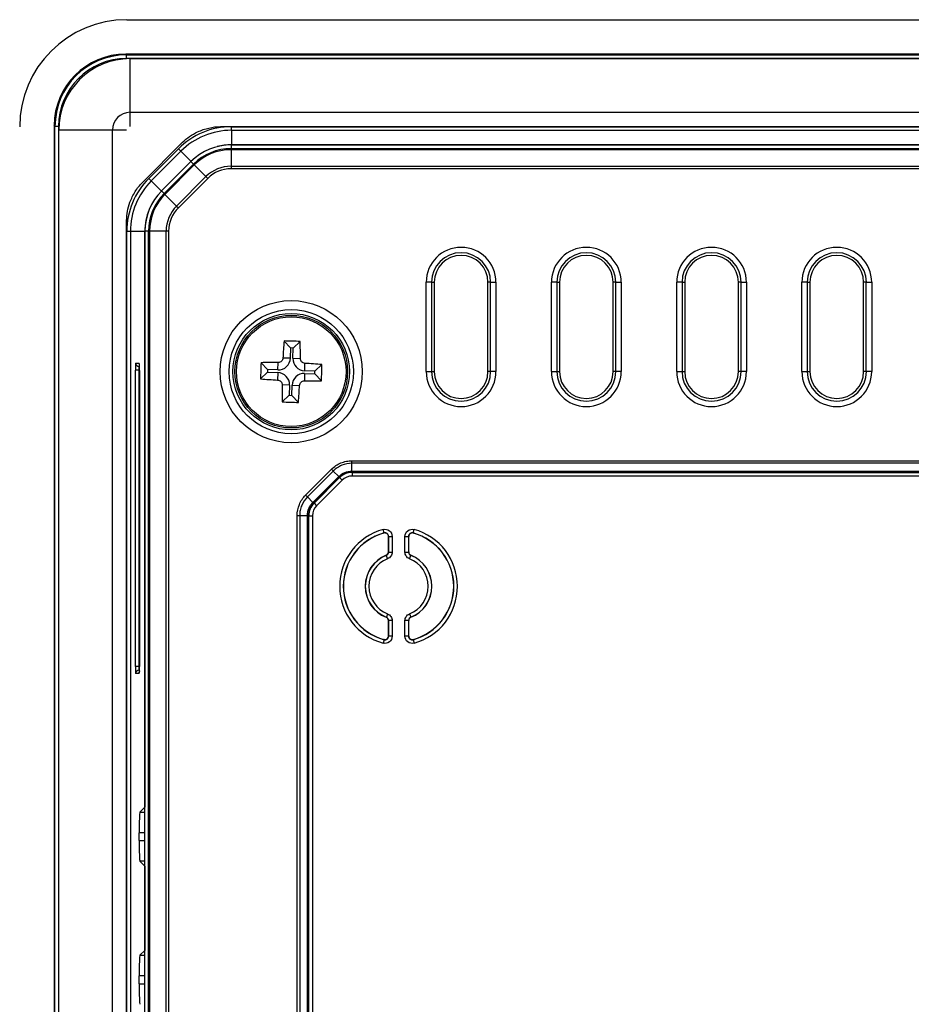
# Model space of a CAD drawing. Header units: millimetres. Extents: x 1316 to 1736, y 283 to 580.
# Tile 10 of 16: x 1617 to 1642, y 432 to 459. Entities that reach past the tile are written whole.
import ezdxf

# ---------------------------------------------------------------- set-up
doc = ezdxf.new("R2010")
doc.units = ezdxf.units.MM

msp = doc.modelspace()

# ---------------------------------------------------------------- linework, layer by layer
at = {"color": 7, "linetype": 'Continuous', "lineweight": 25}
for p, q in [((1619.813, 459.356), (1687.496, 459.356)), ((1687.532, 458.393), (1619.777, 458.393)), ((1619.777, 458.393), (1619.8, 458.37)), ((1619.8, 458.37), (1687.509, 458.37)), ((1619.8, 458.27), (1619.8, 458.37)), ((1687.509, 458.27), (1619.8, 458.27)), ((1619.904, 456.767), (1619.904, 458.267)), ((1619.904, 458.267), (1687.404, 458.267)), ((1619.904, 456.767), (1687.404, 456.767)), ((1619.904, 456.367), (1619.904, 456.767)), ((1617.778, 456.394), (1617.778, 408.639)), ((1617.801, 456.371), (1617.778, 456.394)), ((1617.801, 408.662), (1617.801, 456.371)), ((1617.901, 456.371), (1617.801, 456.371)), ((1617.901, 456.371), (1617.901, 408.662)), ((1622.426, 456.367), (1684.883, 456.367)), ((1622.733, 456.263), (1622.733, 456.363)), ((1622.733, 456.363), (1684.576, 456.363)), ((1619.404, 456.267), (1617.904, 456.267)), ((1617.904, 408.767), (1617.904, 456.267)), ((1619.404, 408.767), (1619.404, 456.267)), ((1619.804, 456.267), (1619.404, 456.267)), ((1622.733, 456.263), (1622.733, 455.859)), ((1684.576, 456.263), (1622.733, 456.263)), ((1620.244, 454.806), (1621.365, 455.928)), ((1622.723, 455.854), (1684.585, 455.854)), ((1622.723, 455.854), (1622.723, 455.751)), ((1684.576, 455.859), (1622.733, 455.859)), ((1620.422, 454.921), (1621.25, 455.749)), ((1621.321, 455.678), (1620.492, 454.85)), ((1621.321, 455.678), (1621.25, 455.749)), ((1621.606, 455.394), (1621.321, 455.678)), ((1622.723, 455.751), (1684.585, 455.751)), ((1622.723, 455.751), (1622.723, 455.722)), ((1684.585, 455.722), (1622.723, 455.722)), ((1622.723, 455.722), (1622.723, 455.261)), ((1620.779, 454.568), (1621.601, 455.389)), ((1620.852, 454.495), (1621.673, 455.316)), ((1621.694, 455.296), (1620.873, 454.474)), ((1621.673, 455.316), (1621.601, 455.389)), ((1621.673, 455.316), (1621.694, 455.296)), ((1621.694, 455.296), (1622.02, 454.97)), ((1622.723, 455.261), (1684.585, 455.261)), ((1622.723, 455.261), (1622.723, 455.19)), ((1684.585, 455.19), (1622.723, 455.19)), ((1620.492, 454.85), (1620.422, 454.921)), ((1620.492, 454.85), (1620.777, 454.565)), ((1621.199, 454.148), (1622.02, 454.97)), ((1622.07, 454.92), (1621.249, 454.098)), ((1622.02, 454.97), (1622.07, 454.92)), ((1620.779, 454.568), (1620.852, 454.495)), ((1620.873, 454.474), (1620.852, 454.495)), ((1621.199, 454.148), (1620.873, 454.474)), ((1621.199, 454.148), (1621.249, 454.098)), ((1619.804, 411.287), (1619.804, 453.746)), ((1619.908, 453.438), (1619.808, 453.438)), ((1619.808, 411.595), (1619.808, 453.438)), ((1620.312, 453.438), (1619.908, 453.438)), ((1619.908, 453.438), (1619.908, 411.595)), ((1620.312, 453.438), (1620.312, 437.339)), ((1620.417, 453.445), (1620.315, 453.445)), ((1620.315, 411.588), (1620.315, 453.445)), ((1620.417, 411.588), (1620.417, 453.445)), ((1620.447, 453.445), (1620.417, 453.445)), ((1620.447, 453.445), (1620.447, 411.588)), ((1620.907, 453.445), (1620.447, 453.445)), ((1620.978, 453.445), (1620.907, 453.445)), ((1620.907, 411.588), (1620.907, 453.445)), ((1620.978, 453.445), (1620.978, 411.588)), ((1628.177, 449.517), (1628.177, 452.017)), ((1628.326, 452.017), (1628.177, 452.017)), ((1628.326, 452.017), (1628.326, 449.517)), ((1628.326, 452.017), (1628.402, 452.017)), ((1628.402, 452.017), (1628.402, 449.517)), ((1629.977, 452.017), (1629.902, 452.017)), ((1629.902, 449.517), (1629.902, 452.017)), ((1629.977, 449.517), (1629.977, 452.017)), ((1629.977, 452.017), (1630.127, 452.017)), ((1630.127, 452.017), (1630.127, 449.517)), ((1631.677, 449.517), (1631.677, 452.017)), ((1631.826, 452.017), (1631.677, 452.017)), ((1631.826, 452.017), (1631.826, 449.517)), ((1631.826, 452.017), (1631.902, 452.017)), ((1631.902, 452.017), (1631.902, 449.517)), ((1633.402, 449.517), (1633.402, 452.017)), ((1633.477, 452.017), (1633.402, 452.017)), ((1633.477, 452.017), (1633.627, 452.017)), ((1633.477, 449.517), (1633.477, 452.017)), ((1633.627, 452.017), (1633.627, 449.517)), ((1635.177, 449.517), (1635.177, 452.017)), ((1635.326, 452.017), (1635.177, 452.017)), ((1635.326, 452.017), (1635.326, 449.517)), ((1635.326, 452.017), (1635.402, 452.017)), ((1635.402, 452.017), (1635.402, 449.517)), ((1636.977, 452.017), (1636.902, 452.017)), ((1636.902, 449.517), (1636.902, 452.017)), ((1636.977, 452.017), (1637.127, 452.017)), ((1636.977, 449.517), (1636.977, 452.017)), ((1637.127, 452.017), (1637.127, 449.517)), ((1638.677, 449.517), (1638.677, 452.017)), ((1638.826, 452.017), (1638.677, 452.017)), ((1638.826, 452.017), (1638.826, 449.517)), ((1638.826, 452.017), (1638.902, 452.017)), ((1638.902, 452.017), (1638.902, 449.517)), ((1640.477, 452.017), (1640.402, 452.017)), ((1640.402, 449.517), (1640.402, 452.017)), ((1640.477, 452.017), (1640.627, 452.017)), ((1640.477, 449.517), (1640.477, 452.017)), ((1640.627, 452.017), (1640.627, 449.517)), ((1624.387, 450.18), (1624.204, 450.374)), ((1624.461, 450.178), (1624.656, 450.361)), ((1624.387, 450.18), (1624.378, 449.892)), ((1624.461, 450.178), (1624.387, 450.18)), ((1624.453, 449.89), (1624.461, 450.178)), ((1620.057, 449.758), (1620.154, 449.754)), ((1623.743, 449.574), (1623.56, 449.768)), ((1624.03, 449.565), (1624.037, 449.772)), ((1624.378, 449.892), (1624.172, 449.899)), ((1624.453, 449.89), (1624.659, 449.884)), ((1624.78, 449.543), (1624.786, 449.749)), ((1620.05, 441.275), (1620.05, 449.558)), ((1620.146, 449.558), (1620.05, 449.558)), ((1620.146, 449.558), (1620.146, 441.275)), ((1620.161, 449.558), (1620.146, 449.558)), ((1620.16, 449.658), (1620.153, 449.658)), ((1620.16, 449.554), (1620.16, 441.279)), ((1620.161, 449.554), (1620.16, 449.554)), ((1620.161, 449.554), (1620.161, 441.279)), ((1623.741, 449.499), (1623.547, 449.316)), ((1623.743, 449.574), (1623.741, 449.499)), ((1623.741, 449.499), (1624.028, 449.49)), ((1624.03, 449.565), (1623.743, 449.574)), ((1624.028, 449.49), (1624.022, 449.284)), ((1625.067, 449.534), (1624.78, 449.543)), ((1625.065, 449.459), (1625.067, 449.534)), ((1625.067, 449.534), (1625.262, 449.717)), ((1628.177, 449.517), (1628.326, 449.517)), ((1628.326, 449.517), (1628.402, 449.517)), ((1629.977, 449.517), (1629.902, 449.517)), ((1630.127, 449.517), (1629.977, 449.517)), ((1631.677, 449.517), (1631.826, 449.517)), ((1631.826, 449.517), (1631.902, 449.517)), ((1633.477, 449.517), (1633.402, 449.517)), ((1633.627, 449.517), (1633.477, 449.517)), ((1635.177, 449.517), (1635.326, 449.517)), ((1635.326, 449.517), (1635.402, 449.517)), ((1636.977, 449.517), (1636.902, 449.517)), ((1637.127, 449.517), (1636.977, 449.517)), ((1638.677, 449.517), (1638.826, 449.517)), ((1638.826, 449.517), (1638.902, 449.517)), ((1640.477, 449.517), (1640.402, 449.517)), ((1640.627, 449.517), (1640.477, 449.517)), ((1624.778, 449.468), (1624.772, 449.261)), ((1624.778, 449.468), (1625.065, 449.459)), ((1625.065, 449.459), (1625.248, 449.265)), ((1624.356, 449.143), (1624.149, 449.149)), ((1624.356, 449.143), (1624.347, 448.856)), ((1624.422, 448.853), (1624.43, 449.141)), ((1624.43, 449.141), (1624.637, 449.134)), ((1624.347, 448.856), (1624.152, 448.672)), ((1624.347, 448.856), (1624.422, 448.853)), ((1624.422, 448.853), (1624.605, 448.659)), ((1626.102, 447.027), (1681.206, 447.027)), ((1624.807, 446.069), (1625.527, 446.788)), ((1625.577, 446.738), (1624.857, 446.019)), ((1625.577, 446.738), (1625.732, 446.584)), ((1626.102, 446.737), (1626.102, 446.956)), ((1681.206, 446.956), (1626.102, 446.956)), ((1626.104, 446.737), (1681.205, 446.737)), ((1626.104, 446.737), (1626.104, 446.708)), ((1625.013, 445.865), (1625.731, 446.583)), ((1625.751, 446.562), (1625.033, 445.844)), ((1625.042, 445.841), (1625.755, 446.554)), ((1625.825, 446.483), (1625.113, 445.77)), ((1625.731, 446.583), (1625.751, 446.562)), ((1625.755, 446.554), (1625.751, 446.562)), ((1625.755, 446.554), (1625.825, 446.483)), ((1681.205, 446.708), (1626.104, 446.708)), ((1626.104, 446.708), (1626.107, 446.7)), ((1626.107, 446.7), (1681.201, 446.7)), ((1626.107, 446.7), (1626.107, 446.6)), ((1681.201, 446.6), (1626.107, 446.6)), ((1624.857, 446.019), (1625.012, 445.864)), ((1625.013, 445.865), (1625.033, 445.844)), ((1625.033, 445.844), (1625.042, 445.841)), ((1625.042, 445.841), (1625.113, 445.77)), ((1624.569, 424.54), (1624.569, 445.493)), ((1624.64, 445.493), (1624.859, 445.493)), ((1624.64, 445.493), (1624.64, 424.54)), ((1624.859, 424.541), (1624.859, 445.492)), ((1624.859, 445.492), (1624.888, 445.492)), ((1624.888, 445.492), (1624.888, 424.541)), ((1624.896, 445.489), (1624.888, 445.492)), ((1624.896, 424.545), (1624.896, 445.489)), ((1624.896, 445.489), (1624.996, 445.489)), ((1624.996, 445.489), (1624.996, 424.545)), ((1626.999, 445.008), (1626.973, 445.105)), ((1627.809, 445.008), (1627.836, 445.105)), ((1626.995, 445.004), (1626.999, 445.008)), ((1627.125, 444.912), (1627.122, 444.907)), ((1627.122, 444.907), (1627.122, 444.476)), ((1627.125, 444.912), (1627.225, 444.912)), ((1627.125, 444.473), (1627.125, 444.912)), ((1627.225, 444.912), (1627.225, 444.473)), ((1627.583, 444.473), (1627.583, 444.912)), ((1627.583, 444.912), (1627.683, 444.912)), ((1627.683, 444.912), (1627.683, 444.473)), ((1627.687, 444.907), (1627.683, 444.912)), ((1627.687, 444.476), (1627.687, 444.907)), ((1627.099, 444.287), (1627.062, 444.38)), ((1627.122, 444.476), (1627.125, 444.473)), ((1627.125, 444.473), (1627.225, 444.473)), ((1627.583, 444.473), (1627.683, 444.473)), ((1627.683, 444.473), (1627.687, 444.476)), ((1627.71, 444.287), (1627.746, 444.38)), ((1627.75, 444.383), (1627.746, 444.38)), ((1627.059, 442.65), (1627.062, 442.653)), ((1627.099, 442.746), (1627.062, 442.653)), ((1627.71, 442.746), (1627.746, 442.653)), ((1627.125, 442.56), (1627.122, 442.557)), ((1627.122, 442.557), (1627.122, 442.126)), ((1627.125, 442.121), (1627.125, 442.56)), ((1627.225, 442.56), (1627.125, 442.56)), ((1627.225, 442.56), (1627.225, 442.121)), ((1627.583, 442.121), (1627.583, 442.56)), ((1627.683, 442.56), (1627.583, 442.56)), ((1627.683, 442.56), (1627.683, 442.121)), ((1627.687, 442.557), (1627.683, 442.56)), ((1627.687, 442.126), (1627.687, 442.557)), ((1627.122, 442.126), (1627.125, 442.121)), ((1627.225, 442.121), (1627.125, 442.121)), ((1627.683, 442.121), (1627.583, 442.121)), ((1627.683, 442.121), (1627.687, 442.126)), ((1626.999, 442.025), (1626.973, 441.928)), ((1627.813, 442.029), (1627.809, 442.025)), ((1627.809, 442.025), (1627.836, 441.928)), ((1620.146, 441.275), (1620.05, 441.275)), ((1620.146, 441.275), (1620.161, 441.275)), ((1620.161, 441.279), (1620.16, 441.279)), ((1620.154, 441.079), (1620.057, 441.075)), ((1620.153, 441.175), (1620.16, 441.175)), ((1620.174, 437.201), (1620.312, 437.339)), ((1620.174, 437.201), (1620.315, 437.201)), ((1620.312, 437.339), (1620.315, 437.339)), ((1620.155, 436.407), (1620.155, 436.627)), ((1620.315, 436.627), (1620.155, 436.627)), ((1620.155, 436.407), (1620.315, 436.407)), ((1620.312, 435.694), (1620.174, 435.832)), ((1620.315, 435.832), (1620.174, 435.832)), ((1620.312, 435.694), (1620.312, 433.339)), ((1620.312, 435.694), (1620.315, 435.694)), ((1620.174, 433.201), (1620.312, 433.339)), ((1620.312, 433.339), (1620.315, 433.339)), ((1620.174, 433.201), (1620.315, 433.201)), ((1620.155, 432.407), (1620.155, 432.627)), ((1620.315, 432.627), (1620.155, 432.627)), ((1620.155, 432.407), (1620.315, 432.407))]:
    msp.add_line(p, q, dxfattribs=at)
at = {"color": 7, "linetype": 'Continuous', "lineweight": 25, "flags": 128}
for points in [[(1620.155, 449.735), (1620.155, 449.735), (1620.154, 449.754)], [(1627.809, 445.008), (1627.81, 445.007), (1627.813, 445.004)], [(1627.062, 444.38), (1627.061, 444.381), (1627.059, 444.383)], [(1627.746, 442.653), (1627.747, 442.652), (1627.75, 442.65)], [(1626.999, 442.025), (1626.998, 442.026), (1626.995, 442.029)], [(1620.154, 441.079), (1620.155, 441.098), (1620.156, 441.1)]]:
    msp.add_lwpolyline(points, dxfattribs=at)
at = {"color": 7, "linetype": 'Continuous', "lineweight": 25}
for radius in [1.986, 1.736, 1.628, 1.574, 1.533]:
    msp.add_circle((1624.404, 449.517), radius, dxfattribs=at)
for centre, radius, start, end in [((1619.904, 456.267), 2, 90, 180), ((1619.904, 456.267), 0.5, 90, 180), ((1622.733, 454.267), 2.097, 90, 135), ((1622.733, 454.267), 1.997, 90, 135), ((1622.723, 454.267), 1.587, 90, 135), ((1622.733, 454.267), 1.592, 90, 104.5071), ((1622.723, 454.267), 1.485, 90, 135), ((1622.723, 454.267), 1.455, 90, 135), ((1622.723, 454.267), 0.994, 90, 135), ((1622.723, 454.267), 0.924, 90, 135), ((1621.904, 453.438), 2.097, 135, 180), ((1621.904, 453.438), 1.997, 135, 180), ((1621.902, 453.445), 1.587, 135, 180), ((1621.902, 453.445), 1.485, 135, 180), ((1621.902, 453.445), 1.455, 135, 180), ((1621.904, 453.438), 1.592, 157.361, 180), ((1621.902, 453.445), 0.994, 135, 180), ((1621.902, 453.445), 0.924, 135, 180), ((1629.152, 452.017), 0.975, 0, 180), ((1629.152, 452.017), 0.826, 0, 180), ((1632.652, 452.017), 0.975, 0, 180), ((1632.652, 452.017), 0.826, 0, 180), ((1636.152, 452.017), 0.975, 0, 180), ((1636.152, 452.017), 0.826, 0, 180), ((1639.652, 452.017), 0.975, 0, 180), ((1639.652, 452.017), 0.826, 0, 180), ((1629.152, 452.017), 0.75, 0, 180), ((1632.652, 452.017), 0.75, 0, 180), ((1636.152, 452.017), 0.75, 0, 180), ((1639.652, 452.017), 0.75, 0, 180), ((1640.214, 449.06), 16.064, 175.307, 177.007), ((1623.921, 433.416), 16.961, 87.5175, 89.0464), ((1608.595, 450.008), 16.064, 359.557, 1.2569), ((1620.156, 449.758), 0.1, 179.9805, 267.9833), ((1640.505, 449.034), 16.961, 177.5175, 179.0464), ((1623.912, 433.708), 16.064, 89.557, 91.2569), ((1624.041, 449.903), 0.338, 268.282, 358.282), ((1624.79, 449.88), 0.338, 178.282, 268.282), ((1623.948, 433.707), 16.064, 85.307, 87.007), ((1624.018, 449.153), 0.338, 358.282, 88.282), ((1608.304, 449.999), 16.961, 357.5175, 359.0464), ((1629.152, 449.517), 0.975, 180, 0), ((1629.152, 449.517), 0.826, 180, 0), ((1629.152, 449.517), 0.75, 180, 0), ((1632.652, 449.517), 0.975, 180, 0), ((1632.652, 449.517), 0.826, 180, 0), ((1632.652, 449.517), 0.75, 180, 0), ((1636.152, 449.517), 0.975, 180, 0), ((1636.152, 449.517), 0.826, 180, 0), ((1636.152, 449.517), 0.75, 180, 0), ((1639.652, 449.517), 0.975, 180, 0), ((1639.652, 449.517), 0.826, 180, 0), ((1639.652, 449.517), 0.75, 180, 0), ((1624.861, 465.326), 16.064, 265.307, 267.007), ((1624.768, 449.13), 0.338, 88.282, 178.282), ((1624.896, 465.325), 16.064, 269.557, 271.2569), ((1640.213, 449.025), 16.064, 179.557, 181.2569), ((1608.594, 449.973), 16.064, 355.307, 357.007), ((1624.887, 465.617), 16.961, 267.5175, 269.0464), ((1627.404, 443.517), 1.646, 105.1971, 254.8029), ((1627.404, 443.517), 1.646, 285.1971, 74.8029), ((1627.404, 443.517), 1.546, 105.1971, 254.8029), ((1627.404, 443.517), 1.542, 105.3789, 254.6211), ((1627.404, 443.517), 1.546, 285.1971, 74.8029), ((1627.404, 443.517), 1.542, 285.3789, 74.6211), ((1627.404, 443.517), 0.933, 111.7456, 248.2544), ((1627.404, 443.517), 0.929, 111.6136, 248.3864), ((1627.404, 443.517), 0.829, 111.6136, 248.3864), ((1627.404, 443.517), 0.829, 291.6136, 68.3864), ((1627.404, 443.517), 0.929, 291.6136, 68.3864), ((1627.404, 443.517), 0.933, 291.7456, 68.2544), ((1620.156, 441.075), 0.1, 92.0167, 180.0195)]:
    msp.add_arc(centre, radius, start, end, dxfattribs=at)
for centre, major_axis, ratio, start_param, end_param in [((1619.816, 456.354), (2.124, -2.124), 0.998783, 2.356803, 3.926382), ((1619.779, 456.392), (1.416, -1.416), 0.998783, 2.356803, 3.926382), ((1619.802, 456.369), (1.416, -1.416), 0.998904, 2.356803, 3.926382), ((1619.802, 456.369), (1.345, -1.345), 0.998783, 2.356803, 3.926382), ((1620.057, 449.558), (0, 0.2), 0.034963, 6.281961, 7.85154), ((1620.154, 449.554), (0, 0.2), 0.034878, 5.558003, 6.281967), ((1620.156, 449.558), (-0.004, 0.1), 0.104374, 6.275806, 7.845384), ((1620.154, 449.554), (0, 0.2), 0.034878, 4.712389, 5.558003), ((1626.129, 446.077), (-0.141, 0.648), 0.901948, 6.089202, 6.09139), ((1626.179, 446.098), (-0.358, 0.558), 0.901948, 0.191795, 0.193984), ((1626.129, 446.148), (-0.303, 0.475), 0.883883, 0.189445, 0.193455), ((1626.108, 446.198), (-0.192, 0.463), 0.997319, 5.892062, 6.674309), ((1626.108, 446.198), (-0.154, 0.371), 0.995546, 5.892062, 6.674309), ((1626.129, 446.148), (-0.122, 0.55), 0.883883, 6.089731, 6.09374), ((1625.397, 445.487), (0.463, -0.192), 0.997319, 2.750469, 3.532716), ((1625.397, 445.487), (0.371, -0.154), 0.995546, 2.750469, 3.532716), ((1625.498, 445.416), (0.558, -0.358), 0.901948, 2.947609, 2.949798), ((1625.448, 445.466), (0.475, -0.303), 0.883883, 2.948138, 2.952147), ((1625.519, 445.466), (0.648, -0.141), 0.901948, 3.333388, 3.335576), ((1625.448, 445.466), (0.55, -0.122), 0.883883, 3.331038, 3.335047), ((1620.057, 441.275), (0, 0.2), 0.034963, 1.573238, 3.142817), ((1620.156, 441.275), (0.004, 0.1), 0.104374, 1.579394, 3.148972), ((1620.154, 441.279), (0, 0.2), 0.034878, 4.031933, 4.712389), ((1620.154, 441.279), (0, 0.2), 0.034878, 3.142811, 4.031933), ((1620.175, 436.627), (0, 0.575), 0.034921, 0.034907, 1.570796), ((1620.175, 436.407), (0, 0.575), 0.034921, 1.570796, 3.106686), ((1620.175, 432.627), (0, 0.575), 0.034921, 0.034907, 1.570796), ((1620.175, 432.407), (0, 0.575), 0.034921, 1.570796, 3.106686)]:
    msp.add_ellipse(centre, major_axis=major_axis, ratio=ratio, start_param=start_param, end_param=end_param, dxfattribs=at)
for points, knots in [([(1621.365, 455.928), (1621.426, 455.988), (1621.554, 456.094), (1621.805, 456.238), (1622.105, 456.341), (1622.317, 456.367), (1622.426, 456.367)], [0, 0, 0, 0, 0.222901, 0.441037, 0.71754, 1, 1, 1, 1]), ([(1619.804, 453.746), (1619.804, 453.831), (1619.82, 453.997), (1619.896, 454.276), (1620.035, 454.562), (1620.167, 454.729), (1620.244, 454.806)], [0, 0, 0, 0, 0.222901, 0.441037, 0.71754, 1, 1, 1, 1]), ([(1624.172, 449.899), (1624.17, 449.864), (1624.154, 449.831), (1624.105, 449.785), (1624.071, 449.771), (1624.037, 449.772)], [0, 0, 0, 0, 0.5, 0.5, 1, 1, 1, 1]), ([(1624.786, 449.749), (1624.752, 449.751), (1624.719, 449.766), (1624.672, 449.816), (1624.659, 449.85), (1624.659, 449.884)], [0, 0, 0, 0, 0.5, 0.5, 1, 1, 1, 1]), ([(1620.156, 449.735), (1620.156, 449.734), (1620.156, 449.733), (1620.157, 449.722), (1620.158, 449.707), (1620.158, 449.699)], [0, 0, 0, 0, 0.2077856, 0.5606688, 1, 1, 1, 1]), ([(1624.022, 449.284), (1624.056, 449.282), (1624.089, 449.267), (1624.136, 449.217), (1624.149, 449.183), (1624.149, 449.149)], [0, 0, 0, 0, 0.5, 0.5, 1, 1, 1, 1]), ([(1624.637, 449.134), (1624.639, 449.169), (1624.654, 449.202), (1624.704, 449.248), (1624.737, 449.262), (1624.772, 449.261)], [0, 0, 0, 0, 0.5, 0.5, 1, 1, 1, 1]), ([(1625.527, 446.788), (1625.603, 446.864), (1625.693, 446.924), (1625.84, 446.985), (1625.892, 447.001), (1625.996, 447.021), (1626.049, 447.027), (1626.102, 447.027)], [0, 0, 0, 0, 0.5, 0.5, 0.75, 0.75, 1, 1, 1, 1]), ([(1626.102, 446.956), (1626.006, 446.956), (1625.908, 446.937), (1625.773, 446.881), (1625.731, 446.858), (1625.65, 446.804), (1625.611, 446.773), (1625.577, 446.738)], [0, 0, 0, 0, 0.5, 0.5, 0.75, 0.75, 1, 1, 1, 1]), ([(1625.732, 446.584), (1625.781, 446.633), (1625.837, 446.671), (1625.965, 446.724), (1626.033, 446.737), (1626.102, 446.737)], [0, 0, 0, 0, 0.5, 0.5, 1, 1, 1, 1]), ([(1626.102, 446.737), (1626.102, 446.732), (1626.102, 446.722), (1626.102, 446.712), (1626.102, 446.709), (1626.102, 446.708)], [0, 0, 0, 0, 0.317819, 0.651158, 1, 1, 1, 1]), ([(1626.102, 446.708), (1626.036, 446.708), (1625.972, 446.695), (1625.852, 446.645), (1625.799, 446.61), (1625.753, 446.564)], [0, 0, 0, 0, 0.5, 0.5, 1, 1, 1, 1]), ([(1624.569, 445.493), (1624.569, 445.601), (1624.59, 445.706), (1624.652, 445.854), (1624.677, 445.902), (1624.736, 445.99), (1624.769, 446.031), (1624.807, 446.069)], [0, 0, 0, 0, 0.5, 0.5, 0.75, 0.75, 1, 1, 1, 1]), ([(1624.857, 446.019), (1624.789, 445.95), (1624.734, 445.868), (1624.678, 445.733), (1624.664, 445.687), (1624.645, 445.592), (1624.64, 445.542), (1624.64, 445.493)], [0, 0, 0, 0, 0.5, 0.5, 0.75, 0.75, 1, 1, 1, 1]), ([(1624.859, 445.493), (1624.859, 445.563), (1624.872, 445.631), (1624.925, 445.759), (1624.963, 445.815), (1625.012, 445.864)], [0, 0, 0, 0, 0.5, 0.5, 1, 1, 1, 1]), ([(1625.032, 445.843), (1624.986, 445.797), (1624.95, 445.743), (1624.901, 445.623), (1624.888, 445.559), (1624.888, 445.494)], [0, 0, 0, 0, 0.5, 0.5, 1, 1, 1, 1]), ([(1625.012, 445.864), (1625.016, 445.86), (1625.022, 445.853), (1625.03, 445.846), (1625.031, 445.844), (1625.032, 445.843)], [0, 0, 0, 0, 0.317819, 0.651158, 1, 1, 1, 1]), ([(1626.973, 445.105), (1627.032, 445.121), (1627.098, 445.108), (1627.195, 445.034), (1627.225, 444.974), (1627.225, 444.912)], [0, 0, 0, 0, 0.5, 0.5, 1, 1, 1, 1]), ([(1627.583, 444.912), (1627.583, 444.974), (1627.613, 445.034), (1627.71, 445.108), (1627.776, 445.121), (1627.836, 445.105)], [0, 0, 0, 0, 0.5, 0.5, 1, 1, 1, 1]), ([(1627.122, 444.907), (1627.122, 444.938), (1627.107, 444.968), (1627.058, 445.005), (1627.025, 445.012), (1626.995, 445.004)], [0, 0, 0, 0, 0.5, 0.5, 1, 1, 1, 1]), ([(1627.125, 444.912), (1627.125, 444.943), (1627.11, 444.973), (1627.062, 445.01), (1627.029, 445.017), (1626.999, 445.008)], [0, 0, 0, 0, 0.5, 0.5, 1, 1, 1, 1]), ([(1627.809, 445.008), (1627.78, 445.017), (1627.747, 445.01), (1627.698, 444.973), (1627.683, 444.943), (1627.683, 444.912)], [0, 0, 0, 0, 0.5, 0.5, 1, 1, 1, 1]), ([(1627.813, 445.004), (1627.783, 445.012), (1627.751, 445.005), (1627.702, 444.968), (1627.687, 444.938), (1627.687, 444.907)], [0, 0, 0, 0, 0.5, 0.5, 1, 1, 1, 1]), ([(1627.225, 444.473), (1627.225, 444.433), (1627.213, 444.394), (1627.168, 444.328), (1627.136, 444.302), (1627.099, 444.287)], [0, 0, 0, 0, 0.5, 0.5, 1, 1, 1, 1]), ([(1627.71, 444.287), (1627.672, 444.302), (1627.64, 444.328), (1627.595, 444.394), (1627.583, 444.433), (1627.583, 444.473)], [0, 0, 0, 0, 0.5, 0.5, 1, 1, 1, 1]), ([(1627.099, 442.746), (1627.136, 442.731), (1627.168, 442.705), (1627.213, 442.639), (1627.225, 442.6), (1627.225, 442.56)], [0, 0, 0, 0, 0.5, 0.5, 1, 1, 1, 1]), ([(1627.583, 442.56), (1627.583, 442.6), (1627.596, 442.64), (1627.64, 442.705), (1627.672, 442.731), (1627.71, 442.746)], [0, 0, 0, 0, 0.5, 0.5, 1, 1, 1, 1]), ([(1627.225, 442.121), (1627.225, 442.059), (1627.195, 441.999), (1627.098, 441.925), (1627.032, 441.912), (1626.973, 441.928)], [0, 0, 0, 0, 0.5, 0.5, 1, 1, 1, 1]), ([(1626.995, 442.029), (1627.025, 442.021), (1627.058, 442.028), (1627.107, 442.065), (1627.122, 442.095), (1627.122, 442.126)], [0, 0, 0, 0, 0.5, 0.5, 1, 1, 1, 1]), ([(1626.999, 442.025), (1627.029, 442.017), (1627.062, 442.023), (1627.11, 442.06), (1627.125, 442.09), (1627.125, 442.121)], [0, 0, 0, 0, 0.5, 0.5, 1, 1, 1, 1]), ([(1627.836, 441.928), (1627.776, 441.912), (1627.71, 441.925), (1627.613, 441.999), (1627.583, 442.059), (1627.583, 442.121)], [0, 0, 0, 0, 0.5, 0.5, 1, 1, 1, 1]), ([(1627.683, 442.121), (1627.683, 442.09), (1627.698, 442.06), (1627.747, 442.023), (1627.78, 442.017), (1627.809, 442.025)], [0, 0, 0, 0, 0.5, 0.5, 1, 1, 1, 1]), ([(1627.687, 442.126), (1627.687, 442.095), (1627.702, 442.065), (1627.75, 442.028), (1627.783, 442.021), (1627.813, 442.029)], [0, 0, 0, 0, 0.5, 0.5, 1, 1, 1, 1]), ([(1620.159, 441.157), (1620.159, 441.143), (1620.158, 441.119), (1620.156, 441.101), (1620.156, 441.1), (1620.156, 441.099)], [0, 0, 0, 0, 0.4567599, 0.8139402, 1, 1, 1, 1])]:
    msp.add_open_spline(points, degree=3, knots=knots, dxfattribs=at)
for points in [[(1626.102, 446.956), (1626.102, 446.974), (1626.102, 447.001), (1626.102, 447.027)], [(1625.527, 446.788), (1625.546, 446.77), (1625.564, 446.752), (1625.577, 446.738)], [(1625.732, 446.584), (1625.744, 446.572), (1625.751, 446.565), (1625.753, 446.564)], [(1624.807, 446.069), (1624.826, 446.05), (1624.844, 446.032), (1624.857, 446.019)], [(1624.569, 445.493), (1624.595, 445.493), (1624.621, 445.493), (1624.64, 445.493)], [(1624.859, 445.493), (1624.875, 445.494), (1624.886, 445.494), (1624.888, 445.494)], [(1627.059, 444.383), (1627.096, 444.398), (1627.122, 444.436), (1627.122, 444.476)], [(1627.062, 444.38), (1627.099, 444.395), (1627.125, 444.433), (1627.125, 444.473)], [(1627.683, 444.473), (1627.683, 444.433), (1627.709, 444.395), (1627.746, 444.38)], [(1627.687, 444.476), (1627.687, 444.436), (1627.712, 444.398), (1627.75, 444.383)], [(1627.122, 442.557), (1627.122, 442.598), (1627.096, 442.636), (1627.059, 442.65)], [(1627.125, 442.56), (1627.125, 442.6), (1627.099, 442.638), (1627.062, 442.653)], [(1627.746, 442.653), (1627.709, 442.638), (1627.683, 442.6), (1627.683, 442.56)], [(1627.75, 442.65), (1627.712, 442.636), (1627.687, 442.598), (1627.687, 442.557)]]:
    msp.add_open_spline(points, degree=3, dxfattribs=at)

doc.saveas('drawing.dxf')
